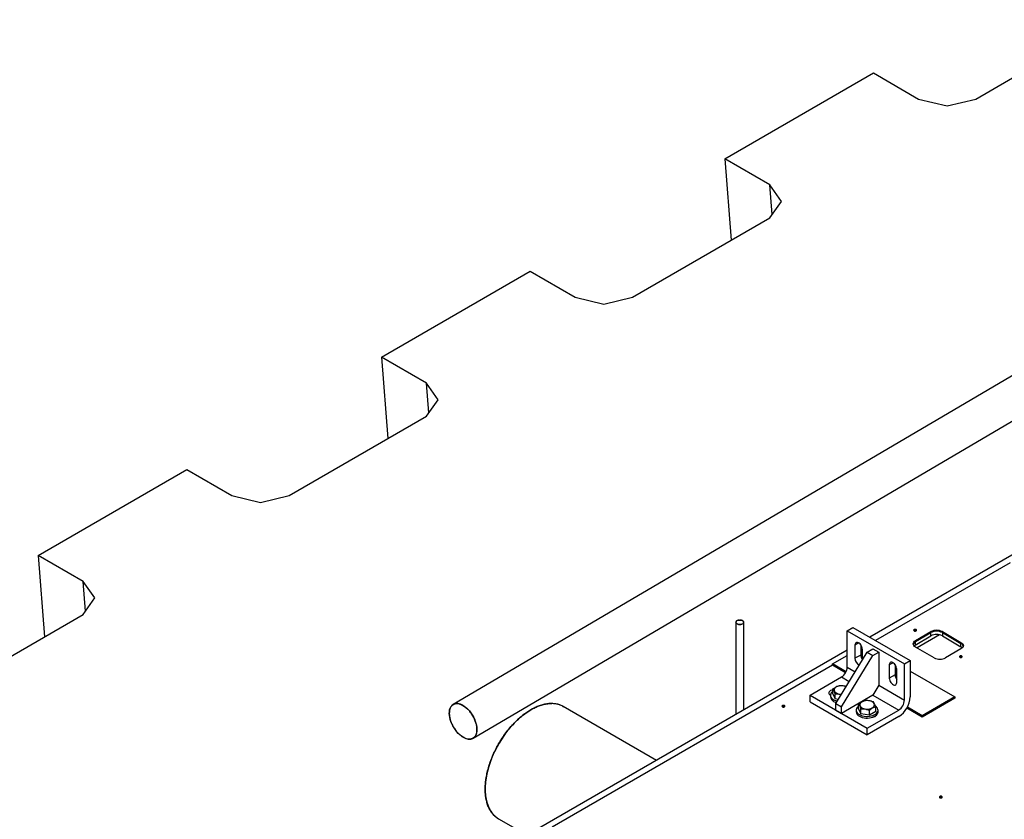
# Model space of a CAD drawing. Header units: millimetres. Extents: x 5 to 589, y 5 to 415.
# Tile 62 of 96: x 441 to 471, y 231 to 256. Entities that reach past the tile are written whole.
import ezdxf

# ---------------------------------------------------------------- set-up
doc = ezdxf.new("R2010")
doc.units = ezdxf.units.MM
doc.layers.add('TRAIT-FORT', color=4, linetype='Continuous', lineweight=25)

msp = doc.modelspace()

# ---------------------------------------------------------------- linework, layer by layer
at = {"layer": 'TRAIT-FORT', "color": 4, "linetype": 'Continuous', "lineweight": 25}
for p, q in [((470.03832, 253.51533), (474.28096, 255.96455)), ((462.28185, 251.66588), (466.87804, 254.31921)), ((466.87804, 254.31921), (468.27055, 253.51533)), ((468.27055, 253.51533), (469.15444, 253.30397)), ((469.15444, 253.30397), (470.03832, 253.51533)), ((463.67436, 250.862), (462.28185, 251.66588)), ((462.28185, 251.66588), (462.48436, 249.15452)), ((464.04048, 250.35175), (463.67436, 250.862)), ((463.74834, 249.94459), (463.67436, 250.862)), ((463.67436, 249.84149), (464.04048, 250.35175)), ((459.43172, 247.39227), (463.67436, 249.84149)), ((451.67524, 245.54282), (456.27144, 248.19615)), ((456.27144, 248.19615), (457.66395, 247.39227)), ((457.66395, 247.39227), (458.54783, 247.18091)), ((458.54783, 247.18091), (459.43172, 247.39227)), ((453.06776, 244.73894), (451.67524, 245.54282)), ((451.67524, 245.54282), (451.87775, 243.03146)), ((472.25896, 245.61035), (453.8941, 234.81498)), ((480.70627, 244.94145), (466.76602, 236.89392)), ((453.43387, 244.22869), (453.06776, 244.73894)), ((453.14173, 243.82153), (453.06776, 244.73894)), ((454.50599, 233.774), (472.86813, 244.56777)), ((453.06776, 243.71843), (453.43387, 244.22869)), ((448.82512, 241.26921), (453.06776, 243.71843)), ((441.06864, 239.41976), (445.66484, 242.07309)), ((445.66484, 242.07309), (447.05735, 241.26921)), ((447.05735, 241.26921), (447.94123, 241.05785)), ((447.94123, 241.05785), (448.82512, 241.26921)), ((442.46116, 238.61588), (441.06864, 239.41976)), ((441.06864, 239.41976), (441.27115, 236.9084)), ((471.09674, 239.19006), (466.94265, 236.79195)), ((442.82727, 238.10563), (442.46116, 238.61588)), ((442.53513, 237.69847), (442.46116, 238.61588)), ((442.46116, 237.59537), (442.82727, 238.10563)), ((438.21851, 235.14615), (442.46116, 237.59537)), ((462.62964, 237.35608), (462.62964, 234.50604)), ((462.86764, 234.64344), (462.86764, 237.35608)), ((466.06739, 237.09313), (466.24417, 237.19518)), ((466.06739, 237.09313), (467.83516, 236.07262)), ((466.06739, 235.97038), (466.06739, 237.09313)), ((466.24417, 237.19518), (468.01193, 236.17467)), ((468.17992, 236.79186), (468.6528, 237.06484)), ((468.17992, 236.76124), (468.6528, 237.03422)), ((468.19406, 237.09596), (468.1986, 237.0929)), ((468.92091, 236.96445), (468.22415, 236.56222)), ((468.6528, 237.03422), (468.6528, 237.06484)), ((468.6528, 236.93216), (468.6528, 237.03422)), ((469.00635, 237.06484), (469.58088, 236.73318)), ((469.00635, 237.06484), (469.00635, 237.03422)), ((469.00635, 237.03422), (469.58088, 236.70256)), ((469.00635, 237.03422), (469.00635, 236.93216)), ((466.42096, 236.7155), (466.30604, 236.64915)), ((468.16666, 236.65152), (468.6528, 236.93216)), ((468.16666, 236.75296), (468.16666, 236.65152)), ((468.17992, 236.79186), (468.17992, 236.76124)), ((469.00635, 236.93216), (469.58088, 236.60049)), ((469.58088, 236.70256), (469.58088, 236.73318)), ((469.58088, 236.60049), (469.58088, 236.70256)), ((466.06739, 236.49061), (456.07067, 230.71963)), ((465.71384, 234.84782), (466.68611, 236.42978)), ((466.30604, 236.64915), (466.30604, 236.24088)), ((466.48281, 236.65891), (466.48281, 236.34294)), ((466.48281, 236.56732), (466.52129, 236.58953)), ((466.53585, 236.18529), (466.53585, 236.51649)), ((466.68611, 236.42978), (466.86288, 236.53183)), ((466.68611, 236.42978), (466.86288, 236.32773)), ((466.86288, 236.53183), (467.03966, 236.42978)), ((466.86288, 236.32773), (467.03966, 236.42978)), ((467.03966, 236.42978), (467.03966, 235.4091)), ((468.75445, 236.25609), (468.17992, 236.58776)), ((469.58088, 236.52908), (469.108, 236.25609)), ((465.61661, 236.06727), (466.06739, 236.3275)), ((465.61661, 236.02644), (465.61661, 236.06727)), ((466.03202, 235.82746), (465.61661, 236.06727)), ((465.89061, 234.74577), (466.86288, 236.32773)), ((466.48281, 236.34294), (466.30604, 236.24088)), ((467.48162, 236.10319), (467.3667, 236.03685)), ((467.83516, 236.07262), (468.01193, 236.17467)), ((467.83516, 234.94987), (467.83516, 236.07262)), ((468.01193, 236.17467), (468.01193, 235.05192)), ((469.60828, 236.27956), (469.61281, 236.2765)), ((465.61661, 236.02644), (456.9546, 231.02598)), ((466.01559, 235.79611), (465.61661, 236.02644)), ((466.06739, 235.97038), (466.31567, 235.82705)), ((467.3667, 236.03685), (467.3667, 235.62858)), ((467.54347, 236.04661), (467.54347, 235.73063)), ((467.59651, 235.49591), (467.59651, 235.90418)), ((468.01193, 235.84786), (469.39433, 235.04982)), ((464.91834, 235.10292), (465.89061, 235.6642)), ((465.89061, 235.6642), (466.13048, 235.52573)), ((467.54347, 235.73063), (467.3667, 235.62858)), ((465.62183, 235.1424), (465.62183, 235.28279)), ((465.62183, 235.1424), (465.69103, 234.98921)), ((467.03966, 235.4091), (466.86288, 235.10292)), ((467.03966, 235.4091), (467.83516, 234.94987)), ((464.91834, 235.10292), (466.68611, 234.08241)), ((464.91834, 234.89878), (464.91834, 235.10292)), ((464.91834, 234.89878), (466.68611, 233.87827)), ((465.54875, 235.1004), (465.54875, 235.04937)), ((465.69103, 234.98921), (465.69103, 235.1296)), ((465.79098, 234.97333), (465.69103, 234.98921)), ((465.71384, 234.84782), (465.89061, 234.74577)), ((465.71384, 234.64369), (465.71384, 234.84782)), ((466.86288, 235.10292), (465.89061, 234.54164)), ((466.86288, 235.10292), (467.65838, 234.64369)), ((469.39433, 235.04982), (468.3867, 234.46813)), ((469.39433, 235.009), (468.3867, 234.4273)), ((469.39433, 235.04982), (469.39433, 235.009)), ((457.29475, 234.75086), (457.26841, 234.76308)), ((460.17664, 233.08995), (457.29469, 234.75094)), ((464.1282, 234.74879), (464.13273, 234.74573)), ((465.71384, 234.64369), (465.89061, 234.54164)), ((465.89061, 234.54164), (465.89061, 234.74577)), ((466.34424, 234.64117), (466.34424, 234.59014)), ((466.41732, 234.68317), (466.41732, 234.82356)), ((466.41732, 234.68317), (466.48653, 234.52998)), ((466.48653, 234.52998), (466.48653, 234.67037)), ((466.68611, 234.08241), (467.65838, 234.64369)), ((466.75094, 234.48798), (466.75094, 234.62837)), ((466.94616, 234.59918), (466.75094, 234.48798)), ((466.94616, 234.59918), (466.94616, 234.73956)), ((467.01924, 234.59014), (467.01924, 234.64117)), ((468.3867, 234.4273), (467.90837, 234.70344)), ((468.3867, 234.46813), (467.92542, 234.73442)), ((466.75094, 234.48798), (466.48653, 234.52998)), ((467.65838, 234.43955), (466.68611, 233.87827)), ((466.88178, 234.42864), (466.87718, 234.4313)), ((466.93359, 234.44979), (466.93359, 234.46044)), ((468.3867, 234.46813), (468.3867, 234.4273)), ((466.68611, 233.87827), (466.68611, 234.08241)), ((468.98956, 231.94239), (468.99409, 231.93933)), ((455.29649, 231.2858), (456.17467, 230.77967))]:
    msp.add_line(p, q, dxfattribs=at)
at = {"layer": 'TRAIT-FORT', "color": 4, "linetype": 'Continuous', "lineweight": 25, "flags": 128}
for points in [[(462.6645, 237.3075), (462.64492, 237.32241), (462.63303, 237.33982), (462.62971, 237.35843), (462.63522, 237.37686), (462.64914, 237.39376), (462.67044, 237.40786), (462.69754, 237.41812), (462.72842, 237.42378), (462.76081, 237.42442), (462.7923, 237.41999), (462.82055, 237.41082), (462.84346, 237.39759), (462.85935, 237.38128), (462.86702, 237.36311), (462.86591, 237.34441), (462.85611, 237.32658), (462.83834, 237.31093), (462.81391, 237.29864), (462.78464, 237.2906), (462.75271, 237.28742), (462.72047, 237.28934), (462.69032, 237.2962), (462.6645, 237.3075)], [(468.13042, 237.08985), (468.14502, 237.08421), (468.16224, 237.08224), (468.17946, 237.08421), (468.19406, 237.08985), (468.20382, 237.09827), (468.20724, 237.10821), (468.20382, 237.11816), (468.19406, 237.12658), (468.17946, 237.13222), (468.16224, 237.13419), (468.14502, 237.13222), (468.13042, 237.12658), (468.12067, 237.11816), (468.11724, 237.10821), (468.12067, 237.09827), (468.13042, 237.08985)], [(466.53585, 236.51649), (466.53251, 236.55017), (466.52268, 236.58575), (466.50695, 236.62116), (466.48622, 236.65434), (466.46169, 236.68336), (466.43479, 236.70655), (466.40709, 236.72254), (466.3802, 236.73041), (466.35567, 236.7297), (466.33493, 236.72046), (466.3192, 236.70322), (466.30938, 236.67898), (466.30604, 236.64915)], [(468.17992, 236.58776), (468.14883, 236.60963), (468.12573, 236.63458), (468.1115, 236.66165), (468.1067, 236.68981), (468.1115, 236.71796), (468.12573, 236.74504), (468.14883, 236.76999), (468.17992, 236.79186)], [(469.58088, 236.73318), (469.61197, 236.71131), (469.63507, 236.68636), (469.6493, 236.65928), (469.6541, 236.63113), (469.6493, 236.60297), (469.63507, 236.5759), (469.61197, 236.55095), (469.58088, 236.52908)], [(468.16666, 236.65152), (468.13557, 236.62965), (468.13203, 236.6265)], [(469.62612, 236.56478), (469.61197, 236.57862), (469.58088, 236.60049)], [(467.59651, 235.90418), (467.59317, 235.93786), (467.58335, 235.97344), (467.56761, 236.00885), (467.54688, 236.04203), (467.52235, 236.07106), (467.49545, 236.09424), (467.46775, 236.11023), (467.44086, 236.1181), (467.41633, 236.1174), (467.39559, 236.10815), (467.37986, 236.09091), (467.37004, 236.06668), (467.3667, 236.03685)], [(469.54464, 236.27344), (469.55924, 236.26781), (469.57646, 236.26583), (469.59368, 236.26781), (469.60828, 236.27344), (469.61803, 236.28187), (469.62146, 236.29181), (469.61803, 236.30175), (469.60828, 236.31018), (469.59368, 236.31581), (469.57646, 236.31778), (469.55924, 236.31581), (469.54464, 236.31018), (469.53488, 236.30175), (469.53146, 236.29181), (469.53488, 236.28187), (469.54464, 236.27344)], [(467.3667, 235.62858), (467.37004, 235.5949), (467.37986, 235.55932), (467.39559, 235.52391), (467.41633, 235.49073), (467.44086, 235.4617), (467.46775, 235.43852), (467.49545, 235.42253), (467.52235, 235.41466), (467.54688, 235.41536), (467.56761, 235.42461), (467.58335, 235.44185), (467.59317, 235.46608), (467.59651, 235.49591)], [(465.62183, 235.27067), (465.58756, 235.2609), (465.55474, 235.24579), (465.52856, 235.22684), (465.51034, 235.205), (465.501, 235.18137), (465.501, 235.15713), (465.51034, 235.1335), (465.52856, 235.11166), (465.54875, 235.09633)], [(465.62183, 235.22148), (465.59631, 235.20014), (465.57183, 235.17123), (465.55593, 235.14039), (465.54903, 235.10845), (465.55134, 235.0763), (465.56278, 235.04481), (465.58304, 235.01483), (465.61157, 234.98719), (465.6476, 234.96263)], [(466.03088, 235.36368), (466.00848, 235.37319), (465.9678, 235.38516), (465.92378, 235.39215), (465.87823, 235.39388), (465.833, 235.39028), (465.78996, 235.38151), (465.75086, 235.36791), (465.71729, 235.35004), (465.69065, 235.32864), (465.67201, 235.30458), (465.66215, 235.27885), (465.66146, 235.2525), (465.66997, 235.22661), (465.68734, 235.20223), (465.71285, 235.18038), (465.74545, 235.16193), (465.78383, 235.14765), (465.82639, 235.13813), (465.82639, 235.13813)], [(454.19614, 234.7852), (454.24762, 234.75191), (454.29842, 234.71196), (454.34778, 234.66592), (454.39498, 234.61446), (454.43934, 234.55833), (454.48021, 234.49836), (454.517, 234.43541), (454.54917, 234.37041), (454.57624, 234.30431), (454.59783, 234.23805), (454.61361, 234.17263), (454.62337, 234.10897), (454.62695, 234.04803), (454.62431, 233.99068), (454.61548, 233.93775), (454.60059, 233.89003), (454.57986, 233.84821), (454.55359, 233.8129), (454.52217, 233.7846), (454.48605, 233.76375), (454.44576, 233.75063), (454.40188, 233.74544), (454.35506, 233.74826), (454.30598, 233.75904), (454.25536, 233.77764), (454.20393, 233.80376), (454.15244, 233.83705), (454.10165, 233.877), (454.05229, 233.92305), (454.00509, 233.97451), (453.96072, 234.03063), (453.91985, 234.0906), (453.88307, 234.15355), (453.8509, 234.21855), (453.82383, 234.28466), (453.80224, 234.35091), (453.78646, 234.41634), (453.7767, 234.47999), (453.77312, 234.54093), (453.77576, 234.59829), (453.78459, 234.65121), (453.79948, 234.69893), (453.82021, 234.74075), (453.84648, 234.77607), (453.8779, 234.80436), (453.91402, 234.82522), (453.95431, 234.83833), (453.99819, 234.84352), (454.045, 234.8407), (454.09408, 234.82992), (454.14471, 234.81133), (454.19614, 234.7852)], [(457.29388, 234.75141), (457.27753, 234.76053), (457.20749, 234.79324), (457.13338, 234.81803), (457.05552, 234.83477), (456.97427, 234.84341), (456.88999, 234.8439), (456.80305, 234.83623), (456.71384, 234.82045), (456.62276, 234.79662), (456.53022, 234.76484), (456.43662, 234.72527), (456.3424, 234.67808), (456.24797, 234.62347), (456.15374, 234.5617), (456.06015, 234.49304), (455.96761, 234.41779), (455.87653, 234.33629), (455.78732, 234.2489), (455.70038, 234.15603), (455.61609, 234.05807), (455.53484, 233.95547), (455.45699, 233.84868), (455.38288, 233.73819), (455.31284, 233.62448), (455.24719, 233.50807), (455.18622, 233.38947), (455.1302, 233.26921), (455.07939, 233.14784), (455.034, 233.02589), (454.99425, 232.9039), (454.96031, 232.78243), (454.93233, 232.66202), (454.91044, 232.54319), (454.89474, 232.42649), (454.88528, 232.31243), (454.88213, 232.20153)], [(465.6476, 234.9116), (465.69013, 234.8908), (465.73132, 234.87627)], [(465.82639, 235.13813), (465.87141, 235.13374), (465.8894, 235.13347)], [(466.62189, 234.6789), (466.6669, 234.67451), (466.71253, 234.67545), (466.75689, 234.68167), (466.79818, 234.69292), (466.8347, 234.70873), (466.86495, 234.72846), (466.88771, 234.75131), (466.90203, 234.77633), (466.90734, 234.80251), (466.90341, 234.82877), (466.8904, 234.85403), (466.86886, 234.87726), (466.83965, 234.89752), (466.80397, 234.91396), (466.7633, 234.92593), (466.71928, 234.93292), (466.67373, 234.93465), (466.6285, 234.93105), (466.58545, 234.92228), (466.54635, 234.90868), (466.51279, 234.89081), (466.48615, 234.86941), (466.46751, 234.84535), (466.45764, 234.81962), (466.45695, 234.79327), (466.46546, 234.76738), (466.48283, 234.743), (466.50834, 234.72115), (466.54095, 234.7027), (466.57932, 234.68842), (466.62189, 234.6789)], [(464.06456, 234.74267), (464.07916, 234.73704), (464.09638, 234.73506), (464.1136, 234.73704), (464.1282, 234.74267), (464.13795, 234.7511), (464.14138, 234.76104), (464.13795, 234.77098), (464.1282, 234.77941), (464.1136, 234.78504), (464.09638, 234.78702), (464.07916, 234.78504), (464.06456, 234.77941), (464.0548, 234.77098), (464.05138, 234.76104), (464.0548, 234.7511), (464.06456, 234.74267)], [(466.41732, 234.76225), (466.39181, 234.74091), (466.36733, 234.712), (466.35142, 234.68116), (466.34453, 234.64923), (466.34683, 234.61707), (466.35827, 234.58558), (466.37853, 234.5556), (466.40707, 234.52796), (466.44309, 234.5034)], [(466.44309, 234.5034), (466.48563, 234.48261), (466.53351, 234.46614), (466.58544, 234.45444), (466.63999, 234.44784), (466.69569, 234.44651), (466.751, 234.45049), (466.80442, 234.45967), (466.8545, 234.4738), (466.89987, 234.4925), (466.93928, 234.51525), (466.97167, 234.54144), (466.99615, 234.57035), (467.01206, 234.60119), (467.01895, 234.63312), (467.01665, 234.66527), (467.00521, 234.69677), (466.98495, 234.72674), (466.95641, 234.75439), (466.94109, 234.76585)], [(466.44309, 234.45237), (466.48563, 234.43157), (466.53351, 234.4151), (466.58544, 234.40341), (466.63999, 234.3968), (466.69569, 234.39547), (466.751, 234.39945), (466.80442, 234.40863), (466.8545, 234.42277), (466.89987, 234.44146), (466.93928, 234.46422), (466.97167, 234.49041), (466.99615, 234.51932), (467.01206, 234.55016), (467.01895, 234.58209), (467.01924, 234.59014)], [(454.88213, 232.20153), (454.88528, 232.09428), (454.89474, 231.99115), (454.91044, 231.89262), (454.93233, 231.79911), (454.96031, 231.71105), (454.99425, 231.62883), (455.034, 231.55282), (455.07939, 231.48335), (455.1302, 231.42074), (455.18622, 231.36527), (455.24719, 231.31718), (455.29649, 231.2858)], [(468.92592, 231.93627), (468.94052, 231.93064), (468.95774, 231.92866), (468.97496, 231.93064), (468.98956, 231.93627), (468.99931, 231.9447), (469.00274, 231.95464), (468.99931, 231.96458), (468.98956, 231.97301), (468.97496, 231.97864), (468.95774, 231.98062), (468.94052, 231.97864), (468.92592, 231.97301), (468.91616, 231.96458), (468.91274, 231.95464), (468.91616, 231.9447), (468.92592, 231.93627)]]:
    msp.add_lwpolyline(points, dxfattribs=at)
at = {"layer": 'TRAIT-FORT', "color": 4, "linetype": 'Continuous', "lineweight": 25}
for centre, radius, start, end in [((468.16249, 237.03831), 0.06573, 61.295162, 123.843221), ((468.82958, 236.72367), 0.38426, 62.609672, 117.390328), ((468.82958, 236.69305), 0.38426, 62.609672, 117.390328), ((468.82958, 236.59098), 0.38426, 62.609672, 117.390328), ((468.23617, 236.64157), 0.13222, 115.175388, 165.58203), ((469.52463, 236.58289), 0.13222, 14.417999, 64.824609), ((466.5441, 236.24706), 0.23815, 181.487208, 244.526182), ((466.73397, 236.35537), 0.25147, 182.834614, 218.011828), ((468.93122, 236.59727), 0.38426, 242.609672, 297.390328), ((469.57671, 236.22191), 0.06573, 61.295162, 123.843221), ((465.68358, 235.98785), 0.3842, 302.605478, 357.394522), ((467.79464, 235.74306), 0.25147, 182.834614, 218.011828), ((465.7188, 235.06704), 0.17097, 185.932042, 245.388099), ((465.85194, 235.32927), 0.41974, 240.866552, 257.104394), ((467.2473, 235.08514), 0.76535, 302.487128, 357.512872), ((467.45135, 234.96734), 0.3842, 302.605478, 357.394522), ((464.09663, 234.69114), 0.06573, 61.295162, 123.84322), ((466.5143, 234.60781), 0.17097, 185.932042, 245.388099), ((466.84196, 234.58685), 0.16484, 273.994808, 329.842442), ((468.95799, 231.88474), 0.06573, 61.295162, 123.84322)]:
    msp.add_arc(centre, radius, start, end, dxfattribs=at)
for points, knots in [([(462.83279, 237.40466), (462.82108, 237.41012), (462.80307, 237.41852), (462.77298, 237.42377), (462.74866, 237.42528), (462.72425, 237.4238), (462.69449, 237.41836), (462.66247, 237.40583), (462.64076, 237.38734), (462.63133, 237.37016), (462.62878, 237.35607), (462.63138, 237.34203), (462.64048, 237.32466), (462.65504, 237.31426), (462.6645, 237.3075)], [0, 0, 0, 0, 0.11972842, 0.18418033, 0.25, 0.31581967, 0.38027158, 0.5, 0.61972842, 0.68418033, 0.75, 0.81581967, 0.88027158, 1, 1, 1, 1]), ([(462.6645, 237.3075), (462.67621, 237.30204), (462.69422, 237.29364), (462.72431, 237.28839), (462.74863, 237.28688), (462.77304, 237.28836), (462.80279, 237.2938), (462.83482, 237.30633), (462.85653, 237.32482), (462.86596, 237.342), (462.86851, 237.35609), (462.86591, 237.37013), (462.8568, 237.3875), (462.84225, 237.3979), (462.83279, 237.40466)], [0, 0, 0, 0, 0.11972842, 0.18418033, 0.25, 0.31581967, 0.38027158, 0.5, 0.61972842, 0.68418033, 0.75, 0.81581967, 0.88027158, 1, 1, 1, 1]), ([(465.62183, 235.28279), (465.63877, 235.29744), (465.67303, 235.32707), (465.72378, 235.35968), (465.77229, 235.38188), (465.80203, 235.38993), (465.81704, 235.39398)], [0, 0, 0, 0, 0.26460585, 0.53494964, 0.7653441, 1, 1, 1, 1]), ([(465.62183, 235.28279), (465.62784, 235.2745), (465.63998, 235.25773), (465.65797, 235.2216), (465.67517, 235.1781), (465.68571, 235.14586), (465.69103, 235.1296)], [0, 0, 0, 0, 0.26460585, 0.53494964, 0.7653441, 1, 1, 1, 1]), ([(466.03317, 235.36741), (466.01543, 235.37368), (465.97566, 235.38774), (465.91123, 235.3961), (465.85704, 235.39699), (465.82588, 235.39465), (465.81704, 235.39398)], [0, 0, 0, 0, 0.24851246, 0.5572923, 0.87441596, 1, 1, 1, 1]), ([(454.62695, 234.04803), (454.62534, 234.07875), (454.62201, 234.14204), (454.60171, 234.22897), (454.57799, 234.30139), (454.54818, 234.37604), (454.50131, 234.46844), (454.44378, 234.5547), (454.39331, 234.6174), (454.34178, 234.67388), (454.27587, 234.73357), (454.19614, 234.78795), (454.11654, 234.82556), (454.05098, 234.84176), (453.99987, 234.84452), (453.94993, 234.8398), (453.89324, 234.81948), (453.84741, 234.78059), (453.81851, 234.73982), (453.79572, 234.69426), (453.77661, 234.63008), (453.77426, 234.57007), (453.77312, 234.54093)], [0, 0, 0, 0, 0.05823878, 0.11996604, 0.15215049, 0.18434209, 0.25, 0.31565791, 0.34784219, 0.38003396, 0.44176122, 0.5, 0.55823878, 0.61996604, 0.65215049, 0.68434209, 0.75, 0.81565791, 0.84784219, 0.88003396, 0.94176122, 1, 1, 1, 1]), ([(454.62695, 234.04803), (454.62533, 234.07875), (454.622, 234.14204), (454.6017, 234.22897), (454.57798, 234.30138), (454.54816, 234.37604), (454.5013, 234.46843), (454.44376, 234.55469), (454.39329, 234.61738), (454.34176, 234.67387), (454.27585, 234.73356), (454.19612, 234.78794), (454.11651, 234.82554), (454.05096, 234.84175), (453.99985, 234.84451), (453.94991, 234.83979), (453.89322, 234.81947), (453.8474, 234.78058), (453.8185, 234.73982), (453.79571, 234.69426), (453.77661, 234.63007), (453.77426, 234.57007), (453.77312, 234.54093)], [0, 0, 0, 0, 0.05823878, 0.11996604, 0.15215049, 0.18434209, 0.25, 0.31565791, 0.34784219, 0.38003396, 0.44176122, 0.5, 0.55823878, 0.61996604, 0.65215049, 0.68434209, 0.75, 0.81565791, 0.84784219, 0.88003396, 0.94176122, 1, 1, 1, 1]), ([(457.20147, 234.79412), (457.19652, 234.79647), (457.15574, 234.81587), (457.07024, 234.8342), (456.94665, 234.84761), (456.81745, 234.84056), (456.68604, 234.8164), (456.55487, 234.77625), (456.42458, 234.72185), (456.29519, 234.65396), (456.1658, 234.57246), (456.03549, 234.47643), (455.90434, 234.36512), (455.77287, 234.23759), (455.64387, 234.09533), (455.51953, 233.93978), (455.40202, 233.77291), (455.2934, 233.59711), (455.19547, 233.41514), (455.1097, 233.22994), (455.03716, 233.04447), (454.97847, 232.86163), (454.9337, 232.68397), (454.90307, 232.51484), (454.88437, 232.35358), (454.8821, 232.25266), (454.88097, 232.2022)], [0, 0, 0, 0, 0.00626378, 0.05165819, 0.09657477, 0.14079316, 0.18411367, 0.22636177, 0.26672155, 0.30708442, 0.3474443, 0.38780707, 0.43005517, 0.47337568, 0.51759407, 0.56251065, 0.60790506, 0.65354221, 0.69917936, 0.74457376, 0.78949035, 0.83370874, 0.87702924, 0.91927734, 0.95963784, 1, 1, 1, 1]), ([(454.88213, 232.20153), (454.88326, 232.25199), (454.88553, 232.35291), (454.90421, 232.51418), (454.93481, 232.68333), (454.97955, 232.86101), (455.03819, 233.04388), (455.11067, 233.22938), (455.19637, 233.41463), (455.29422, 233.59664), (455.40275, 233.77249), (455.52017, 233.93942), (455.64441, 234.09502), (455.7733, 234.23734), (455.90466, 234.36494), (456.0357, 234.4763), (456.1659, 234.5724), (456.29518, 234.65396), (456.42446, 234.7219), (456.55468, 234.77644), (456.68563, 234.81635), (456.81624, 234.84152), (456.89944, 234.84341), (456.94094, 234.84436)], [0, 0, 0, 0, 0.04473032, 0.08946221, 0.13628436, 0.18429503, 0.23330079, 0.28308033, 0.33338943, 0.38396756, 0.43454568, 0.48485478, 0.53463433, 0.58364009, 0.63165075, 0.67847291, 0.7232023, 0.76793512, 0.81266462, 0.85739733, 0.90421949, 0.95223015, 1, 1, 1, 1]), ([(465.87667, 235.11276), (465.86903, 235.11535), (465.83931, 235.12545), (465.78518, 235.13143), (465.73104, 235.13263), (465.69987, 235.13027), (465.69103, 235.1296)], [0, 0, 0, 0, 0.12439957, 0.48417635, 0.85367496, 1, 1, 1, 1]), ([(466.41732, 234.82356), (466.43427, 234.83821), (466.46852, 234.86784), (466.51927, 234.90045), (466.56779, 234.92265), (466.59753, 234.9307), (466.61254, 234.93476)], [0, 0, 0, 0, 0.26460585, 0.53494964, 0.7653441, 1, 1, 1, 1]), ([(466.87695, 234.89276), (466.84325, 234.90505), (466.78754, 234.92537), (466.70676, 234.9371), (466.65253, 234.93774), (466.62137, 234.93541), (466.61254, 234.93476)], [0, 0, 0, 0, 0.3862435, 0.63843083, 0.89743273, 1, 1, 1, 1]), ([(466.94616, 234.73956), (466.94015, 234.75786), (466.92801, 234.79486), (466.91001, 234.83839), (466.89282, 234.87103), (466.88227, 234.88547), (466.87695, 234.89276)], [0, 0, 0, 0, 0.26460585, 0.53494964, 0.7653441, 1, 1, 1, 1]), ([(453.77312, 234.54093), (453.77473, 234.51021), (453.77806, 234.44692), (453.79836, 234.35999), (453.82208, 234.28758), (453.85189, 234.21292), (453.89875, 234.12052), (453.95629, 234.03426), (454.00676, 233.97157), (454.05829, 233.91508), (454.12419, 233.85539), (454.20393, 233.80101), (454.28353, 233.76341), (454.34909, 233.7472), (454.40019, 233.74444), (454.45014, 233.74917), (454.50683, 233.76948), (454.55265, 233.80837), (454.58155, 233.84914), (454.60435, 233.8947), (454.62345, 233.95889), (454.62581, 234.0189), (454.62695, 234.04803)], [0, 0, 0, 0, 0.05823878, 0.11996604, 0.15215049, 0.18434209, 0.25, 0.31565791, 0.34784219, 0.38003396, 0.44176122, 0.5, 0.55823878, 0.61996604, 0.65215049, 0.68434209, 0.75, 0.81565791, 0.84784219, 0.88003396, 0.94176122, 1, 1, 1, 1]), ([(453.77312, 234.54093), (453.77473, 234.51021), (453.77806, 234.44693), (453.79836, 234.36), (453.82209, 234.28758), (453.8519, 234.21293), (453.89877, 234.12053), (453.95631, 234.03427), (454.00678, 233.97158), (454.05831, 233.91509), (454.12422, 233.8554), (454.20395, 233.80102), (454.28355, 233.76342), (454.34911, 233.74721), (454.40022, 233.74445), (454.45016, 233.74918), (454.50685, 233.76949), (454.55267, 233.80838), (454.58157, 233.84915), (454.60436, 233.8947), (454.62346, 233.95889), (454.62581, 234.0189), (454.62695, 234.04803)], [0, 0, 0, 0, 0.05823878, 0.11996604, 0.15215049, 0.18434209, 0.25, 0.31565791, 0.34784219, 0.38003396, 0.44176122, 0.5, 0.55823878, 0.61996604, 0.65215049, 0.68434209, 0.75, 0.81565791, 0.84784219, 0.88003396, 0.94176122, 1, 1, 1, 1]), ([(457.26788, 234.76341), (457.27713, 234.76006), (457.28654, 234.75665), (457.29462, 234.75095), (457.29475, 234.75086)], [0, 0, 0, 0, 0.98411246, 1, 1, 1, 1]), ([(466.41732, 234.82356), (466.42333, 234.81527), (466.43547, 234.7985), (466.45347, 234.76237), (466.47066, 234.71887), (466.48121, 234.68663), (466.48653, 234.67037)], [0, 0, 0, 0, 0.26460585, 0.53494964, 0.7653441, 1, 1, 1, 1]), ([(466.75094, 234.62837), (466.71724, 234.64066), (466.66153, 234.66098), (466.58075, 234.67271), (466.52653, 234.67335), (466.49537, 234.67103), (466.48653, 234.67037)], [0, 0, 0, 0, 0.3862435, 0.63843083, 0.89743273, 1, 1, 1, 1]), ([(466.94616, 234.73956), (466.92921, 234.73492), (466.89496, 234.72552), (466.84421, 234.70031), (466.79569, 234.66725), (466.76595, 234.64141), (466.75094, 234.62837)], [0, 0, 0, 0, 0.26460585, 0.53494964, 0.7653441, 1, 1, 1, 1]), ([(454.88097, 232.2022), (454.8821, 232.15305), (454.88437, 232.05475), (454.90307, 231.91508), (454.93369, 231.78129), (454.97852, 231.65542), (455.03697, 231.53996), (455.11041, 231.43968), (455.16822, 231.37541), (455.20453, 231.35029), (455.2082, 231.34776)], [0, 0, 0, 0, 0.131930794, 0.263866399, 0.4019671, 0.54357328, 0.688114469, 0.834937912, 0.983323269, 1, 1, 1, 1]), ([(455.18837, 231.36477), (455.16234, 231.38921), (455.10723, 231.44095), (455.03837, 231.53993), (454.9795, 231.65465), (454.93483, 231.78068), (454.90421, 231.91441), (454.88553, 232.05408), (454.88326, 232.15238), (454.88213, 232.20153)], [0, 0, 0, 0, 0.13601939, 0.28794997, 0.43751891, 0.58405075, 0.72695517, 0.86347488, 1, 1, 1, 1])]:
    msp.add_open_spline(points, degree=3, knots=knots, dxfattribs=at)

doc.saveas('drawing.dxf')
